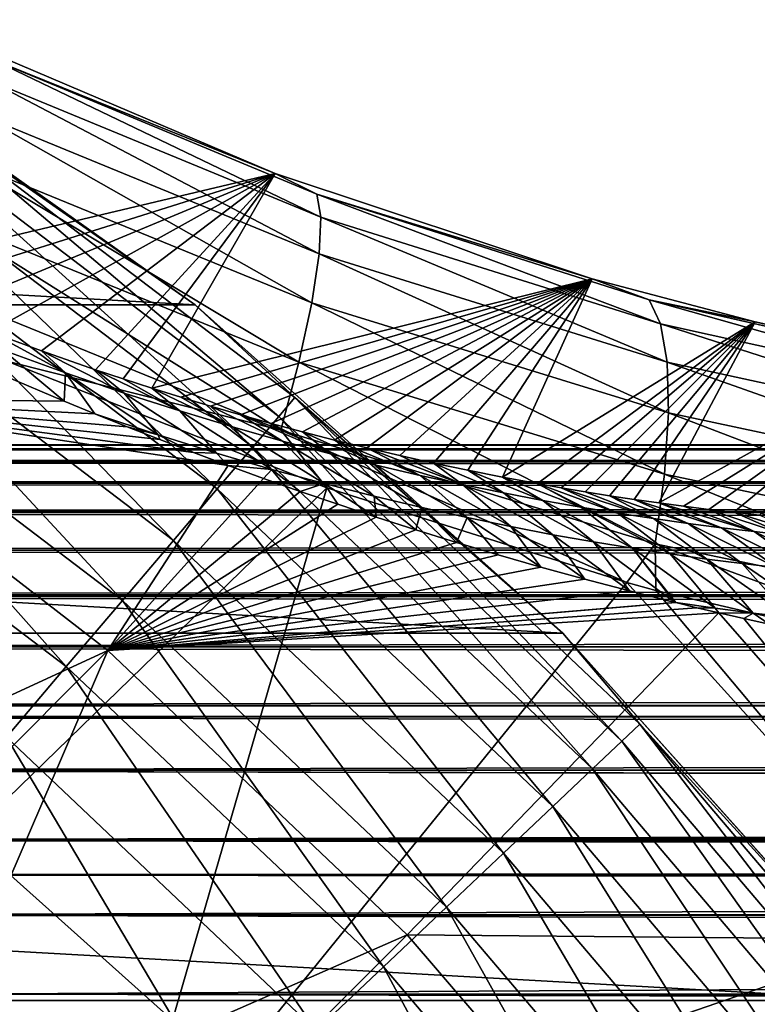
# Model space of a CAD drawing. Header units: metres. Extents: x -99 to 99, y -314 to 25.
# Tile 134 of 256: x -64.83 to -61.47, y 12.45 to 16.93. Entities that reach past the tile are written whole.
import ezdxf

# ---------------------------------------------------------------- set-up
doc = ezdxf.new("R2010")
doc.units = ezdxf.units.M
doc.layers.add('solid_K2442E1000C35', color=7, linetype='CONTINUOUS')

msp = doc.modelspace()

# ---------------------------------------------------------------- linework, layer by layer
at = {"layer": 'solid_K2442E1000C35'}
for points in [[(-64.030457, 15.636824, -4), (-88.969543, 15.636824, -4), (-87.140945, 16.934303, -4)], [(-64.030457, 15.636824, -4), (-87.140945, 16.934303, -4), (-65.859055, 16.934303, -4)], [(-65.859055, 16.934303, -4), (-65.85936, 16.934484, -2.5), (-64.030205, 15.63663, -2.5)], [(-65.297279, 16.522781, -2.068888), (-64.030205, 15.63663, -2.5), (-65.85936, 16.934484, -2.5)], [(-64.030457, 15.636824, -4), (-65.859055, 16.934303, -4), (-64.030205, 15.63663, -2.5)], [(-65.054314, 16.825066, 104.07299), (-63.666939, 16.234766, 103.895271), (-65.602768, 15.774291, 70.038406)], [(-64.961113, 16.756516, 104.440811), (-63.666939, 16.234766, 103.895271), (-65.054314, 16.825066, 104.07299)], [(-64.975632, 16.6612, 104.805061), (-63.458916, 16.03496, 104.603172), (-64.961113, 16.756516, 104.440811)], [(-64.961113, 16.756516, 104.440811), (-63.477627, 16.14044, 104.241928), (-63.666939, 16.234766, 103.895271)], [(-63.458916, 16.03496, 104.603172), (-63.477627, 16.14044, 104.241928), (-64.961113, 16.756516, 104.440811)], [(-65.020119, 16.506084, 105.145554), (-63.466618, 15.867951, 104.940849), (-64.975632, 16.6612, 104.805061)], [(-63.466618, 15.867951, 104.940849), (-63.458916, 16.03496, 104.603172), (-64.975632, 16.6612, 104.805061)], [(-65.297279, 16.522781, -2.068888), (-65.360367, 16.429731, -1.64741), (-63.6493, 15.129012, -1.64741)], [(-63.576519, 15.214697, -2.068888), (-64.030205, 15.63663, -2.5), (-65.297279, 16.522781, -2.068888)], [(-63.576519, 15.214697, -2.068888), (-65.297279, 16.522781, -2.068888), (-63.6493, 15.129012, -1.64741)], [(-65.093002, 16.296669, 105.450195), (-63.500454, 15.645339, 105.242958), (-65.020119, 16.506084, 105.145554)], [(-63.500454, 15.645339, 105.242958), (-63.466618, 15.867951, 104.940849), (-65.020119, 16.506084, 105.145554)], [(-65.360367, 16.429731, -1.64741), (-65.463608, 16.277458, -1.25189), (-63.768402, 14.988796, -1.25189)], [(-63.6493, 15.129012, -1.64741), (-65.360367, 16.429731, -1.64741), (-63.768402, 14.988796, -1.25189)], [(-65.463608, 16.277458, -1.25189), (-65.603859, 16.070602, -0.894368), (-63.930199, 14.798316, -0.894368)], [(-63.768402, 14.988796, -1.25189), (-65.463608, 16.277458, -1.25189), (-63.930199, 14.798316, -0.894368)], [(-65.191689, 16.040392, 105.708183), (-63.559223, 15.375025, 105.498795), (-65.093002, 16.296669, 105.450195)], [(-63.559223, 15.375025, 105.498795), (-63.500454, 15.645339, 105.242958), (-65.093002, 16.296669, 105.450195)], [(-63.666939, 16.234766, 103.895271), (-65.401367, 15.688068, 70.206863), (-65.602768, 15.774291, 70.038406)], [(-63.666939, 16.234766, 103.895271), (-65.188805, 15.601088, 70.407867), (-65.401367, 15.688068, 70.206863)], [(-63.666939, 16.234766, 103.895271), (-64.965065, 15.513892, 70.644623), (-65.188805, 15.601088, 70.407867)], [(-63.666939, 16.234766, 103.895271), (-64.73027, 15.427087, 70.920334), (-64.965065, 15.513892, 70.644623)], [(-63.666939, 16.234766, 103.895271), (-64.484627, 15.341322, 71.238319), (-64.73027, 15.427087, 70.920334)], [(-63.666939, 16.234766, 103.895271), (-64.357834, 15.29905, 71.414467), (-64.484627, 15.341322, 71.238319)], [(-63.666939, 16.234766, 103.895271), (-64.228386, 15.257256, 71.602203), (-64.357834, 15.29905, 71.414467)], [(-63.666939, 16.234766, 103.895271), (-62.224232, 15.755593, 103.595352), (-64.228386, 15.257256, 71.602203)], [(-63.477627, 16.14044, 104.241928), (-62.224232, 15.755593, 103.595352), (-63.666939, 16.234766, 103.895271)], [(-63.477627, 16.14044, 104.241928), (-61.965107, 15.659829, 103.915192), (-62.224232, 15.755593, 103.595352)], [(-61.91283, 15.549419, 104.271637), (-61.965107, 15.659829, 103.915192), (-63.477627, 16.14044, 104.241928)], [(-63.458916, 16.03496, 104.603172), (-61.91283, 15.549419, 104.271637), (-63.477627, 16.14044, 104.241928)], [(-65.603859, 16.070602, -0.894368), (-65.776855, 15.815458, -0.585731), (-64.129761, 14.563371, -0.585731)], [(-63.930199, 14.798316, -0.894368), (-65.603859, 16.070602, -0.894368), (-64.129761, 14.563371, -0.585731)], [(-65.312683, 15.746347, 105.910355), (-63.64085, 15.066605, 105.699265), (-65.191689, 16.040392, 105.708183)], [(-63.64085, 15.066605, 105.699265), (-63.559223, 15.375025, 105.498795), (-65.191689, 16.040392, 105.708183)], [(-63.466618, 15.867951, 104.940849), (-61.883301, 15.375923, 104.604805), (-63.458916, 16.03496, 104.603172)], [(-61.883301, 15.375923, 104.604805), (-61.91283, 15.549419, 104.271637), (-63.458916, 16.03496, 104.603172)], [(-63.500454, 15.645339, 105.242958), (-61.877563, 15.145495, 104.90287), (-63.466618, 15.867951, 104.940849)], [(-61.877563, 15.145495, 104.90287), (-61.883301, 15.375923, 104.604805), (-63.466618, 15.867951, 104.940849)], [(-65.776855, 15.815458, -0.585731), (-65.977318, 15.519794, -0.335373), (-64.361015, 14.291115, -0.335373)], [(-64.129761, 14.563371, -0.585731), (-65.776855, 15.815458, -0.585731), (-64.361015, 14.291115, -0.335373)], [(-65.312683, 15.746347, 105.910355), (-64.887856, 15.379548, 105.93705), (-63.64085, 15.066605, 105.699265)], [(-62.224232, 15.755593, 103.595352), (-64.096321, 15.216062, 71.802887), (-64.228386, 15.257256, 71.602203)], [(-62.224232, 15.755593, 103.595352), (-63.961636, 15.175501, 72.016151), (-64.096321, 15.216062, 71.802887)], [(-62.224232, 15.755593, 103.595352), (-63.824329, 15.135665, 72.242943), (-63.961636, 15.175501, 72.016151)], [(-62.224232, 15.755593, 103.595352), (-63.684414, 15.096639, 72.484116), (-63.824329, 15.135665, 72.242943)], [(-62.224232, 15.755593, 103.595352), (-63.541874, 15.05846, 72.739342), (-63.684414, 15.096639, 72.484116)], [(-62.224232, 15.755593, 103.595352), (-63.39677, 15.021263, 73.010292), (-63.541874, 15.05846, 72.739342)], [(-62.224232, 15.755593, 103.595352), (-63.249088, 14.985086, 73.296761), (-63.39677, 15.021263, 73.010292)], [(-62.224232, 15.755593, 103.595352), (-63.098854, 14.95002, 73.599541), (-63.249088, 14.985086, 73.296761)], [(-62.224232, 15.755593, 103.595352), (-62.946102, 14.916178, 73.920074), (-63.098854, 14.95002, 73.599541)], [(-62.224232, 15.755593, 103.595352), (-62.790817, 14.883583, 74.257751), (-62.946102, 14.916178, 73.920074)], [(-62.224232, 15.755593, 103.595352), (-62.633068, 14.852376, 74.614502), (-62.790817, 14.883583, 74.257751)], [(-62.224232, 15.755593, 103.595352), (-61.483051, 15.559291, 103.397919), (-62.633068, 14.852376, 74.614502)], [(-61.965107, 15.659829, 103.915192), (-61.483051, 15.559291, 103.397919), (-62.224232, 15.755593, 103.595352)], [(-63.559223, 15.375025, 105.498795), (-61.895824, 14.866317, 105.155258), (-63.500454, 15.645339, 105.242958)], [(-61.895824, 14.866317, 105.155258), (-61.877563, 15.145495, 104.90287), (-63.500454, 15.645339, 105.242958)], [(-61.965107, 15.659829, 103.915192), (-60.443939, 15.315322, 103.46714), (-61.483051, 15.559291, 103.397919)], [(-60.358841, 15.205068, 103.817253), (-60.443939, 15.315322, 103.46714), (-61.965107, 15.659829, 103.915192)], [(-61.91283, 15.549419, 104.271637), (-60.358841, 15.205068, 103.817253), (-61.965107, 15.659829, 103.915192)], [(-62.357864, 14.142136, -4), (-90.642136, 14.142136, -4), (-88.969543, 15.636824, -4)], [(-62.357864, 14.142136, -4), (-88.969543, 15.636824, -4), (-64.030457, 15.636824, -4)], [(-64.030457, 15.636824, -4), (-64.030205, 15.63663, -2.5), (-62.357864, 14.142136, -2.5)], [(-62.357864, 14.142136, -4), (-64.030457, 15.636824, -4), (-62.357864, 14.142136, -2.5)], [(-63.576519, 15.214697, -2.068888), (-62.357864, 14.142136, -2.5), (-64.030205, 15.63663, -2.5)], [(-61.483051, 15.559291, 103.397919), (-62.472858, 14.822617, 74.990616), (-62.633068, 14.852376, 74.614502)], [(-61.483051, 15.559291, 103.397919), (-62.364689, 14.80361, 75.252167), (-62.472858, 14.822617, 74.990616)], [(-61.483051, 15.559291, 103.397919), (-62.255486, 14.785331, 75.523262), (-62.364689, 14.80361, 75.252167)], [(-61.483051, 15.559291, 103.397919), (-62.14526, 14.767809, 75.804291), (-62.255486, 14.785331, 75.523262)], [(-61.483051, 15.559291, 103.397919), (-62.03397, 14.751023, 76.094505), (-62.14526, 14.767809, 75.804291)], [(-61.483051, 15.559291, 103.397919), (-61.921669, 14.735024, 76.394615), (-62.03397, 14.751023, 76.094505)], [(-61.483051, 15.559291, 103.397919), (-60.729233, 15.392888, 103.167709), (-61.921669, 14.735024, 76.394615)], [(-60.443939, 15.315322, 103.46714), (-60.729233, 15.392888, 103.167709), (-61.483051, 15.559291, 103.397919)], [(-65.977318, 15.519794, -0.335373), (-66.19915, 15.192613, -0.150918), (-64.616928, 13.989836, -0.150918)], [(-64.361015, 14.291115, -0.335373), (-65.977318, 15.519794, -0.335373), (-64.616928, 13.989836, -0.150918)], [(-64.620193, 15.32629, 70.508591), (-64.965065, 15.513892, 70.644623), (-64.73027, 15.427087, 70.920334)], [(-64.903984, 15.430279, 70.199097), (-64.965065, 15.513892, 70.644623), (-64.620193, 15.32629, 70.508591)], [(-60.292732, 15.030352, 104.144478), (-60.358841, 15.205068, 103.817253), (-61.91283, 15.549419, 104.271637)], [(-61.883301, 15.375923, 104.604805), (-60.292732, 15.030352, 104.144478), (-61.91283, 15.549419, 104.271637)], [(-64.903984, 15.430279, 70.199097), (-64.626137, 15.19774, 70.053864), (-64.898026, 15.313077, 69.819008)], [(-64.903984, 15.430279, 70.199097), (-64.620193, 15.32629, 70.508591), (-64.626137, 15.19774, 70.053864)], [(-64.353035, 15.234592, 70.834595), (-64.73027, 15.427087, 70.920334), (-64.484627, 15.341322, 71.238319)], [(-64.620193, 15.32629, 70.508591), (-64.73027, 15.427087, 70.920334), (-64.353035, 15.234592, 70.834595)], [(-63.431572, 14.80379, 105.735435), (-64.887856, 15.379548, 105.93705), (-65.611595, 12.683472, 106.922951)], [(-63.64085, 15.066605, 105.699265), (-64.887856, 15.379548, 105.93705), (-63.431572, 14.80379, 105.735435)], [(-63.64085, 15.066605, 105.699265), (-61.937439, 14.548297, 105.353012), (-63.559223, 15.375025, 105.498795)], [(-61.937439, 14.548297, 105.353012), (-61.895824, 14.866317, 105.155258), (-63.559223, 15.375025, 105.498795)], [(-60.729233, 15.392888, 103.167709), (-61.808422, 14.71987, 76.705513), (-61.921669, 14.735024, 76.394615)], [(-60.247948, 14.797377, 104.43721), (-60.292732, 15.030352, 104.144478), (-61.883301, 15.375923, 104.604805)], [(-61.877563, 15.145495, 104.90287), (-60.247948, 14.797377, 104.43721), (-61.883301, 15.375923, 104.604805)], [(-60.729233, 15.392888, 103.167709), (-61.694244, 14.705583, 77.027435), (-61.808422, 14.71987, 76.705513)], [(-60.729233, 15.392888, 103.167709), (-61.579071, 14.692138, 77.35965), (-61.694244, 14.705583, 77.027435)], [(-60.729233, 15.392888, 103.167709), (-61.463001, 14.679597, 77.703072), (-61.579071, 14.692138, 77.35965)], [(-64.10054, 15.153364, 71.173759), (-64.484627, 15.341322, 71.238319), (-64.357834, 15.29905, 71.414467)], [(-64.353035, 15.234592, 70.834595), (-64.484627, 15.341322, 71.238319), (-64.10054, 15.153364, 71.173759)], [(-64.898026, 15.313077, 69.819008), (-64.626137, 15.19774, 70.053864), (-65.912086, 15.212066, 67.748955)], [(-64.620193, 15.32629, 70.508591), (-64.487328, 15.140582, 70.183861), (-64.626137, 15.19774, 70.053864)], [(-64.620193, 15.32629, 70.508591), (-64.199692, 15.044125, 70.521645), (-64.487328, 15.140582, 70.183861)], [(-64.620193, 15.32629, 70.508591), (-64.353035, 15.234592, 70.834595), (-64.199692, 15.044125, 70.521645)], [(-64.10054, 15.153364, 71.173759), (-64.357834, 15.29905, 71.414467), (-64.228386, 15.257256, 71.602203)], [(-63.860947, 15.081047, 71.523315), (-64.228386, 15.257256, 71.602203), (-64.096321, 15.216062, 71.802887)], [(-64.10054, 15.153364, 71.173759), (-64.228386, 15.257256, 71.602203), (-63.860947, 15.081047, 71.523315)], [(-65.912086, 15.212066, 67.748955), (-64.427437, 14.062857, 67.748955), (-66.870064, 12.935276, 61.214134)], [(-63.881004, 14.90537, 70.833939), (-64.427437, 14.062857, 67.748955), (-65.912086, 15.212066, 67.748955)], [(-64.038315, 14.96408, 70.65226), (-63.881004, 14.90537, 70.833939), (-65.912086, 15.212066, 67.748955)], [(-64.191216, 15.022838, 70.484779), (-64.038315, 14.96408, 70.65226), (-65.912086, 15.212066, 67.748955)], [(-64.340141, 15.081282, 70.329277), (-64.191216, 15.022838, 70.484779), (-65.912086, 15.212066, 67.748955)], [(-64.487328, 15.140582, 70.183861), (-64.340141, 15.081282, 70.329277), (-65.912086, 15.212066, 67.748955)], [(-64.626137, 15.19774, 70.053864), (-64.487328, 15.140582, 70.183861), (-65.912086, 15.212066, 67.748955)], [(-64.353035, 15.234592, 70.834595), (-63.933094, 14.960919, 70.867943), (-64.199692, 15.044125, 70.521645)], [(-64.353035, 15.234592, 70.834595), (-64.10054, 15.153364, 71.173759), (-63.933094, 14.960919, 70.867943)], [(-63.860947, 15.081047, 71.523315), (-64.096321, 15.216062, 71.802887), (-63.961636, 15.175501, 72.016151)], [(-63.576519, 15.214697, -2.068888), (-63.6493, 15.129012, -1.64741), (-62.088898, 13.650921, -1.64741)], [(-62.007278, 13.728233, -2.068888), (-62.357864, 14.142136, -2.5), (-63.576519, 15.214697, -2.068888)], [(-62.007278, 13.728233, -2.068888), (-63.576519, 15.214697, -2.068888), (-62.088898, 13.650921, -1.64741)], [(-64.616928, 13.989836, -0.150918), (-66.19915, 15.192613, -0.150918), (-64.889694, 13.668706, -0.037981)], [(-64.10054, 15.153364, 71.173759), (-63.681515, 14.88757, 71.223518), (-63.933094, 14.960919, 70.867943)], [(-64.10054, 15.153364, 71.173759), (-63.860947, 15.081047, 71.523315), (-63.681515, 14.88757, 71.223518)], [(-63.632893, 15.0165, 71.881554), (-63.961636, 15.175501, 72.016151), (-63.824329, 15.135665, 72.242943)], [(-63.860947, 15.081047, 71.523315), (-63.961636, 15.175501, 72.016151), (-63.632893, 15.0165, 71.881554)], [(-64.199692, 15.044125, 70.521645), (-64.340141, 15.081282, 70.329277), (-64.487328, 15.140582, 70.183861)], [(-63.415085, 14.95867, 72.246902), (-63.824329, 15.135665, 72.242943), (-63.684414, 15.096639, 72.484116)], [(-63.632893, 15.0165, 71.881554), (-63.824329, 15.135665, 72.242943), (-63.415085, 14.95867, 72.246902)], [(-63.6493, 15.129012, -1.64741), (-63.768402, 14.988796, -1.25189), (-62.222462, 13.524404, -1.25189)], [(-62.088898, 13.650921, -1.64741), (-63.6493, 15.129012, -1.64741), (-62.222462, 13.524404, -1.25189)], [(-61.895824, 14.866317, 105.155258), (-60.226078, 14.514409, 104.685051), (-61.877563, 15.145495, 104.90287)], [(-60.226078, 14.514409, 104.685051), (-60.247948, 14.797377, 104.43721), (-61.877563, 15.145495, 104.90287)], [(-64.199692, 15.044125, 70.521645), (-64.191216, 15.022838, 70.484779), (-64.340141, 15.081282, 70.329277)], [(-63.860947, 15.081047, 71.523315), (-63.44318, 14.822691, 71.586746), (-63.681515, 14.88757, 71.223518)], [(-63.860947, 15.081047, 71.523315), (-63.632893, 15.0165, 71.881554), (-63.44318, 14.822691, 71.586746)], [(-63.415085, 14.95867, 72.246902), (-63.684414, 15.096639, 72.484116), (-63.541874, 15.05846, 72.739342)], [(-63.64085, 15.066605, 105.699265), (-63.431572, 14.80379, 105.735435), (-62.067165, 14.372045, 105.46331)], [(-63.64085, 15.066605, 105.699265), (-62.067165, 14.372045, 105.46331), (-61.937439, 14.548297, 105.353012)], [(-64.199692, 15.044125, 70.521645), (-64.038315, 14.96408, 70.65226), (-64.191216, 15.022838, 70.484779)], [(-63.933094, 14.960919, 70.867943), (-64.038315, 14.96408, 70.65226), (-64.199692, 15.044125, 70.521645)], [(-63.632893, 15.0165, 71.881554), (-63.21648, 14.765064, 71.956238), (-63.44318, 14.822691, 71.586746)], [(-63.632893, 15.0165, 71.881554), (-63.415085, 14.95867, 72.246902), (-63.21648, 14.765064, 71.956238)], [(-63.206501, 14.906749, 72.618248), (-63.541874, 15.05846, 72.739342), (-63.39677, 15.021263, 73.010292)], [(-63.415085, 14.95867, 72.246902), (-63.541874, 15.05846, 72.739342), (-63.206501, 14.906749, 72.618248)], [(-63.006313, 14.860086, 72.994774), (-63.39677, 15.021263, 73.010292), (-63.249088, 14.985086, 73.296761)], [(-63.206501, 14.906749, 72.618248), (-63.39677, 15.021263, 73.010292), (-63.006313, 14.860086, 72.994774)], [(-76.5, 15, 41), (-75.445061, 14.980345, 41.767639), (76.5, 15, 41)], [(75.445061, 14.980345, 40.232365), (-76.5, 15, 41), (76.5, 15, 41)], [(-75.445068, 14.980345, 40.232365), (-76.5, 15, 41), (75.445061, 14.980345, 40.232365)], [(-75.445068, 14.980345, 40.232365), (75.445061, 14.980345, 40.232365), (74.440598, 14.92485, 39.500381)], [(-74.440598, 14.92485, 39.500381), (-75.445068, 14.980345, 40.232365), (74.440598, 14.92485, 39.500381)], [(-75.445061, 14.980345, 41.767639), (75.445061, 14.980345, 41.767639), (76.5, 15, 41)], [(-75.445061, 14.980345, 41.767639), (-74.440727, 14.924859, 42.499531), (75.445061, 14.980345, 41.767639)], [(-74.440727, 14.924859, 42.499531), (74.440727, 14.924859, 42.499527), (75.445061, 14.980345, 41.767639)], [(-63.768402, 14.988796, -1.25189), (-63.930199, 14.798316, -0.894368), (-62.403904, 13.352532, -0.894368)], [(-62.222462, 13.524404, -1.25189), (-63.768402, 14.988796, -1.25189), (-62.403904, 13.352532, -0.894368)], [(-62.813717, 14.818069, 73.375687), (-63.249088, 14.985086, 73.296761), (-63.098854, 14.95002, 73.599541)], [(-63.006313, 14.860086, 72.994774), (-63.249088, 14.985086, 73.296761), (-62.813717, 14.818069, 73.375687)], [(-74.440727, 14.924859, 42.499531), (-74.398483, 14.921737, 42.530289), (74.440727, 14.924859, 42.499527)], [(-74.440598, 14.92485, 39.500381), (74.440598, 14.92485, 39.500381), (74.398499, 14.921738, 39.469719)], [(-74.398499, 14.921738, 39.469723), (-74.440598, 14.92485, 39.500381), (74.398499, 14.921738, 39.469719)], [(-74.398483, 14.921737, 42.530289), (74.398491, 14.921737, 42.530285), (74.440727, 14.924859, 42.499527)], [(-63.933094, 14.960919, 70.867943), (-63.881004, 14.90537, 70.833939), (-64.038315, 14.96408, 70.65226)], [(-63.681515, 14.88757, 71.223518), (-63.881004, 14.90537, 70.833939), (-63.933094, 14.960919, 70.867943)], [(-63.415085, 14.95867, 72.246902), (-63.000072, 14.713712, 72.330917), (-63.21648, 14.765064, 71.956238)], [(-63.415085, 14.95867, 72.246902), (-63.206501, 14.906749, 72.618248), (-63.000072, 14.713712, 72.330917)], [(-62.813717, 14.818069, 73.375687), (-63.098854, 14.95002, 73.599541), (-62.946102, 14.916178, 73.920074)], [(-74.398499, 14.921738, 39.469723), (74.398499, 14.921738, 39.469719), (73.360504, 14.824795, 38.714069)], [(-73.360504, 14.824795, 38.714073), (-74.398499, 14.921738, 39.469723), (73.360504, 14.824795, 38.714069)], [(-74.398483, 14.921737, 42.530289), (-73.360489, 14.824792, 43.285942), (74.398491, 14.921737, 42.530285)], [(-73.360489, 14.824792, 43.285942), (73.360489, 14.824793, 43.285942), (74.398491, 14.921737, 42.530285)], [(-63.881004, 14.90537, 70.833939), (-63.719296, 14.846383, 71.029434), (-64.427437, 14.062857, 67.748955)], [(-63.681515, 14.88757, 71.223518), (-63.719296, 14.846383, 71.029434), (-63.881004, 14.90537, 70.833939)], [(-63.681515, 14.88757, 71.223518), (-63.553059, 14.787473, 71.240402), (-63.719296, 14.846383, 71.029434)], [(-63.44318, 14.822691, 71.586746), (-63.553059, 14.787473, 71.240402), (-63.681515, 14.88757, 71.223518)], [(-63.206501, 14.906749, 72.618248), (-62.792973, 14.667909, 72.710098), (-63.000072, 14.713712, 72.330917)], [(-63.206501, 14.906749, 72.618248), (-63.006313, 14.860086, 72.994774), (-62.792973, 14.667909, 72.710098)], [(-62.628109, 14.780235, 73.760452), (-62.946102, 14.916178, 73.920074), (-62.790817, 14.883583, 74.257751)], [(-62.813717, 14.818069, 73.375687), (-62.946102, 14.916178, 73.920074), (-62.628109, 14.780235, 73.760452)], [(-62.448963, 14.746191, 74.148628), (-62.790817, 14.883583, 74.257751), (-62.633068, 14.852376, 74.614502)], [(-62.628109, 14.780235, 73.760452), (-62.790817, 14.883583, 74.257751), (-62.448963, 14.746191, 74.148628)], [(-63.719296, 14.846383, 71.029434), (-63.553059, 14.787473, 71.240402), (-64.427437, 14.062857, 67.748955)], [(-63.006313, 14.860086, 72.994774), (-62.594219, 14.626972, 73.093102), (-62.792973, 14.667909, 72.710098)], [(-63.006313, 14.860086, 72.994774), (-62.813717, 14.818069, 73.375687), (-62.594219, 14.626972, 73.093102)], [(-62.275764, 14.715552, 74.539787), (-62.633068, 14.852376, 74.614502), (-62.472858, 14.822617, 74.990616)], [(-62.448963, 14.746191, 74.148628), (-62.633068, 14.852376, 74.614502), (-62.275764, 14.715552, 74.539787)], [(-61.937439, 14.548297, 105.353012), (-60.227913, 14.191496, 104.879211), (-61.895824, 14.866317, 105.155258)], [(-60.227913, 14.191496, 104.879211), (-60.226078, 14.514409, 104.685051), (-61.895824, 14.866317, 105.155258)], [(-73.360504, 14.824795, 38.714073), (73.360504, 14.824795, 38.714069), (72.370422, 14.695506, 37.992992)], [(-72.370422, 14.695506, 37.992992), (-73.360504, 14.824795, 38.714073), (72.370422, 14.695506, 37.992992)], [(-73.360489, 14.824792, 43.285942), (-72.370537, 14.695523, 44.006927), (73.360489, 14.824793, 43.285942)], [(-72.370537, 14.695523, 44.006927), (72.370537, 14.695523, 44.006927), (73.360489, 14.824793, 43.285942)], [(-63.431572, 14.80379, 105.735435), (-65.611595, 12.683472, 106.922951), (-64.384293, 11.516836, 106.922951)], [(-62.067165, 14.372045, 105.46331), (-63.431572, 14.80379, 105.735435), (-64.384293, 11.516836, 106.922951)], [(-63.930199, 14.798316, -0.894368), (-64.129761, 14.563371, -0.585731), (-62.627697, 13.140542, -0.585731)], [(-62.403904, 13.352532, -0.894368), (-63.930199, 14.798316, -0.894368), (-62.627697, 13.140542, -0.585731)], [(-63.44318, 14.822691, 71.586746), (-63.382099, 14.728849, 71.4683), (-63.553059, 14.787473, 71.240402)], [(-63.44318, 14.822691, 71.586746), (-63.206501, 14.670252, 71.712891), (-63.382099, 14.728849, 71.4683)], [(-63.21648, 14.765064, 71.956238), (-63.206501, 14.670252, 71.712891), (-63.44318, 14.822691, 71.586746)], [(-62.813717, 14.818069, 73.375687), (-62.403049, 14.590364, 73.479424), (-62.594219, 14.626972, 73.093102)], [(-62.813717, 14.818069, 73.375687), (-62.628109, 14.780235, 73.760452), (-62.403049, 14.590364, 73.479424)], [(-62.108116, 14.688021, 74.933617), (-62.472858, 14.822617, 74.990616), (-62.364689, 14.80361, 75.252167)], [(-62.275764, 14.715552, 74.539787), (-62.472858, 14.822617, 74.990616), (-62.108116, 14.688021, 74.933617)], [(-61.945686, 14.663347, 75.329865), (-62.364689, 14.80361, 75.252167), (-62.255486, 14.785331, 75.523262)], [(-62.108116, 14.688021, 74.933617), (-62.364689, 14.80361, 75.252167), (-61.945686, 14.663347, 75.329865)], [(-63.553059, 14.787473, 71.240402), (-63.382099, 14.728849, 71.4683), (-64.427437, 14.062857, 67.748955)], [(-63.21648, 14.765064, 71.956238), (-63.026176, 14.612375, 71.9767), (-63.206501, 14.670252, 71.712891)], [(-63.000072, 14.713712, 72.330917), (-63.026176, 14.612375, 71.9767), (-63.21648, 14.765064, 71.956238)], [(-62.628109, 14.780235, 73.760452), (-62.218868, 14.557666, 73.868706), (-62.403049, 14.590364, 73.479424)], [(-62.628109, 14.780235, 73.760452), (-62.448963, 14.746191, 74.148628), (-62.218868, 14.557666, 73.868706)], [(-62.448963, 14.746191, 74.148628), (-62.0411, 14.528469, 74.260582), (-62.218868, 14.557666, 73.868706)], [(-62.448963, 14.746191, 74.148628), (-62.275764, 14.715552, 74.539787), (-62.0411, 14.528469, 74.260582)], [(-61.945686, 14.663347, 75.329865), (-62.255486, 14.785331, 75.523262), (-62.14526, 14.767809, 75.804291)], [(-61.788139, 14.641285, 75.728271), (-62.14526, 14.767809, 75.804291), (-62.03397, 14.751023, 76.094505)], [(-61.945686, 14.663347, 75.329865), (-62.14526, 14.767809, 75.804291), (-61.788139, 14.641285, 75.728271)], [(-61.635181, 14.621613, 76.128639), (-62.03397, 14.751023, 76.094505), (-61.921669, 14.735024, 76.394615)], [(-61.788139, 14.641285, 75.728271), (-62.03397, 14.751023, 76.094505), (-61.635181, 14.621613, 76.128639)], [(-63.382099, 14.728849, 71.4683), (-63.206501, 14.670252, 71.712891), (-64.427437, 14.062857, 67.748955)], [(-63.000072, 14.713712, 72.330917), (-62.841137, 14.554746, 72.259201), (-63.026176, 14.612375, 71.9767)], [(-62.792973, 14.667909, 72.710098), (-62.841137, 14.554746, 72.259201), (-63.000072, 14.713712, 72.330917)], [(-62.275764, 14.715552, 74.539787), (-61.86924, 14.502433, 74.65477), (-62.0411, 14.528469, 74.260582)], [(-62.275764, 14.715552, 74.539787), (-62.108116, 14.688021, 74.933617), (-61.86924, 14.502433, 74.65477)], [(-61.48658, 14.604162, 76.530807), (-61.921669, 14.735024, 76.394615), (-61.808422, 14.71987, 76.705513)], [(-61.635181, 14.621613, 76.128639), (-61.921669, 14.735024, 76.394615), (-61.48658, 14.604162, 76.530807)], [(-61.48658, 14.604162, 76.530807), (-61.808422, 14.71987, 76.705513), (-61.694244, 14.705583, 77.027435)], [(-61.342125, 14.588773, 76.934624), (-61.694244, 14.705583, 77.027435), (-61.579071, 14.692138, 77.35965)], [(-61.48658, 14.604162, 76.530807), (-61.694244, 14.705583, 77.027435), (-61.342125, 14.588773, 76.934624)], [(-72.370537, 14.695523, 44.006927), (-72.337395, 14.690567, 44.031044), (72.370537, 14.695523, 44.006927)], [(-72.370422, 14.695506, 37.992992), (72.370422, 14.695506, 37.992992), (72.337418, 14.690571, 37.968971)], [(-72.337418, 14.690571, 37.968975), (-72.370422, 14.695506, 37.992992), (72.337418, 14.690571, 37.968971)], [(-72.337418, 14.690571, 37.968975), (72.337418, 14.690571, 37.968971), (71.332458, 14.520377, 37.237202)], [(-71.332458, 14.520377, 37.237202), (-72.337418, 14.690571, 37.968975), (71.332458, 14.520377, 37.237202)], [(-72.337395, 14.690567, 44.031044), (72.337395, 14.690567, 44.031044), (72.370537, 14.695523, 44.006927)], [(-72.337395, 14.690567, 44.031044), (-71.332428, 14.520371, 44.762821), (72.337395, 14.690567, 44.031044)], [(-71.332428, 14.520371, 44.762821), (71.332436, 14.520371, 44.762817), (72.337395, 14.690567, 44.031044)], [(-63.206501, 14.670252, 71.712891), (-63.026176, 14.612375, 71.9767), (-64.427437, 14.062857, 67.748955)], [(-62.792973, 14.667909, 72.710098), (-62.651463, 14.497968, 72.562401), (-62.841137, 14.554746, 72.259201)], [(-62.792973, 14.667909, 72.710098), (-62.457222, 14.442219, 72.88736), (-62.651463, 14.497968, 72.562401)], [(-62.594219, 14.626972, 73.093102), (-62.457222, 14.442219, 72.88736), (-62.792973, 14.667909, 72.710098)], [(-62.108116, 14.688021, 74.933617), (-61.702923, 14.479295, 75.051056), (-61.86924, 14.502433, 74.65477)], [(-62.108116, 14.688021, 74.933617), (-61.945686, 14.663347, 75.329865), (-61.702923, 14.479295, 75.051056)], [(-61.945686, 14.663347, 75.329865), (-61.541782, 14.458805, 75.449242), (-61.702923, 14.479295, 75.051056)], [(-61.945686, 14.663347, 75.329865), (-61.788139, 14.641285, 75.728271), (-61.541782, 14.458805, 75.449242)], [(-61.201603, 14.575285, 77.339951), (-61.579071, 14.692138, 77.35965), (-61.463001, 14.679597, 77.703072)], [(-61.342125, 14.588773, 76.934624), (-61.579071, 14.692138, 77.35965), (-61.201603, 14.575285, 77.339951)], [(-63.026176, 14.612375, 71.9767), (-62.841137, 14.554746, 72.259201), (-64.427437, 14.062857, 67.748955)], [(-62.594219, 14.626972, 73.093102), (-62.258446, 14.387292, 73.234283), (-62.457222, 14.442219, 72.88736)], [(-62.403049, 14.590364, 73.479424), (-62.258446, 14.387292, 73.234283), (-62.594219, 14.626972, 73.093102)], [(-61.788139, 14.641285, 75.728271), (-61.385475, 14.440722, 75.849136), (-61.541782, 14.458805, 75.449242)], [(-61.788139, 14.641285, 75.728271), (-61.635181, 14.621613, 76.128639), (-61.385475, 14.440722, 75.849136)], [(-61.635181, 14.621613, 76.128639), (-61.233734, 14.424864, 76.250603), (-61.385475, 14.440722, 75.849136)], [(-61.635181, 14.621613, 76.128639), (-61.48658, 14.604162, 76.530807), (-61.233734, 14.424864, 76.250603)], [(-62.403049, 14.590364, 73.479424), (-62.055195, 14.334048, 73.606079), (-62.258446, 14.387292, 73.234283)], [(-62.218868, 14.557666, 73.868706), (-62.055195, 14.334048, 73.606079), (-62.403049, 14.590364, 73.479424)], [(-61.48658, 14.604162, 76.530807), (-61.086334, 14.411069, 76.653519), (-61.233734, 14.424864, 76.250603)], [(-61.48658, 14.604162, 76.530807), (-61.342125, 14.588773, 76.934624), (-61.086334, 14.411069, 76.653519)], [(-62.841137, 14.554746, 72.259201), (-62.651463, 14.497968, 72.562401), (-64.427437, 14.062857, 67.748955)], [(-64.129761, 14.563371, -0.585731), (-64.361015, 14.291115, -0.335373), (-62.887035, 12.894884, -0.335373)], [(-62.627697, 13.140542, -0.585731), (-64.129761, 14.563371, -0.585731), (-62.887035, 12.894884, -0.335373)], [(-62.218868, 14.557666, 73.868706), (-61.847546, 14.281885, 74.001991), (-62.055195, 14.334048, 73.606079)], [(-62.0411, 14.528469, 74.260582), (-61.847546, 14.281885, 74.001991), (-62.218868, 14.557666, 73.868706)], [(-61.937439, 14.548297, 105.353012), (-62.067165, 14.372045, 105.46331), (-61.935429, 14.335607, 105.432922)], [(-62.0411, 14.528469, 74.260582), (-61.843464, 14.280885, 74.009949), (-61.847546, 14.281885, 74.001991)], [(-61.664661, 14.25581, 74.410255), (-61.843464, 14.280885, 74.009949), (-62.0411, 14.528469, 74.260582)], [(-61.664661, 14.25581, 74.410255), (-62.0411, 14.528469, 74.260582), (-61.86924, 14.502433, 74.65477)], [(-61.937439, 14.548297, 105.353012), (-61.935429, 14.335607, 105.432922), (-60.373062, 13.971522, 105.018562)], [(-61.937439, 14.548297, 105.353012), (-60.373062, 13.971522, 105.018562), (-60.227913, 14.191496, 104.879211)], [(-71.332458, 14.520377, 37.237202), (71.332458, 14.520377, 37.237202), (70.349258, 14.315803, 36.521408)], [(-70.349266, 14.315804, 36.521412), (-71.332458, 14.520377, 37.237202), (70.349258, 14.315803, 36.521408)], [(-71.332428, 14.520371, 44.762821), (-70.349228, 14.315795, 45.478615), (71.332436, 14.520371, 44.762817)], [(-70.349228, 14.315795, 45.478615), (70.349228, 14.315796, 45.478615), (71.332436, 14.520371, 44.762817)], [(-62.651463, 14.497968, 72.562401), (-62.457222, 14.442219, 72.88736), (-64.427437, 14.062857, 67.748955)], [(-61.491848, 14.233677, 74.812279), (-61.86924, 14.502433, 74.65477), (-61.702923, 14.479295, 75.051056)], [(-61.664661, 14.25581, 74.410255), (-61.86924, 14.502433, 74.65477), (-61.491848, 14.233677, 74.812279)], [(-61.32465, 14.214302, 75.215981), (-61.702923, 14.479295, 75.051056), (-61.541782, 14.458805, 75.449242)], [(-61.491848, 14.233677, 74.812279), (-61.702923, 14.479295, 75.051056), (-61.32465, 14.214302, 75.215981)], [(-62.457222, 14.442219, 72.88736), (-62.258446, 14.387292, 73.234283), (-64.427437, 14.062857, 67.748955)], [(-61.162663, 14.197427, 75.621193), (-61.541782, 14.458805, 75.449242), (-61.385475, 14.440722, 75.849136)], [(-61.32465, 14.214302, 75.215981), (-61.541782, 14.458805, 75.449242), (-61.162663, 14.197427, 75.621193)], [(-62.258446, 14.387292, 73.234283), (-62.055195, 14.334048, 73.606079), (-64.427437, 14.062857, 67.748955)], [(-60.650112, 12.805731, 105.459549), (-62.067165, 14.372045, 105.46331), (-64.384293, 11.516836, 106.922951)], [(-61.935429, 14.335607, 105.432922), (-62.067165, 14.372045, 105.46331), (-60.650112, 12.805731, 105.459549)], [(-70.349266, 14.315804, 36.521412), (70.349258, 14.315803, 36.521408), (70.321342, 14.309428, 36.501083)], [(-70.321342, 14.309428, 36.501083), (-70.349266, 14.315804, 36.521412), (70.321342, 14.309428, 36.501083)], [(-70.349228, 14.315795, 45.478615), (-70.321442, 14.309451, 45.498844), (70.349228, 14.315796, 45.478615)], [(-70.321442, 14.309451, 45.498844), (70.321442, 14.309451, 45.498844), (70.349228, 14.315796, 45.478615)], [(-70.321442, 14.309451, 45.498844), (-69.393562, 14.079169, 46.174648), (70.321442, 14.309451, 45.498844)], [(-70.321342, 14.309428, 36.501083), (70.321342, 14.309428, 36.501083), (69.393593, 14.079179, 35.825378)], [(-69.3936, 14.07918, 35.825382), (-70.321342, 14.309428, 36.501083), (69.393593, 14.079179, 35.825378)], [(-69.393562, 14.079169, 46.174648), (69.393562, 14.07917, 46.174644), (70.321442, 14.309451, 45.498844)], [(-62.055195, 14.334048, 73.606079), (-61.847546, 14.281885, 74.001991), (-64.427437, 14.062857, 67.748955)], [(-60.373062, 13.971522, 105.018562), (-61.935429, 14.335607, 105.432922), (-60.650112, 12.805731, 105.459549)], [(-64.361015, 14.291115, -0.335373), (-64.616928, 13.989836, -0.150918), (-63.174019, 12.62304, -0.150918)], [(-61.847546, 14.281885, 74.001991), (-61.843464, 14.280885, 74.009949), (-64.427437, 14.062857, 67.748955)], [(-61.843464, 14.280885, 74.009949), (-61.747948, 14.25783, 74.198174), (-64.427437, 14.062857, 67.748955)], [(-61.747948, 14.25783, 74.198174), (-61.6474, 14.234324, 74.40078), (-64.427437, 14.062857, 67.748955)], [(-62.887035, 12.894884, -0.335373), (-64.361015, 14.291115, -0.335373), (-63.174019, 12.62304, -0.150918)], [(-61.664661, 14.25581, 74.410255), (-61.747948, 14.25783, 74.198174), (-61.843464, 14.280885, 74.009949)], [(-61.664661, 14.25581, 74.410255), (-61.6474, 14.234324, 74.40078), (-61.747948, 14.25783, 74.198174)], [(-61.664661, 14.25581, 74.410255), (-61.491848, 14.233677, 74.812279), (-61.6474, 14.234324, 74.40078)], [(-61.6474, 14.234324, 74.40078), (-63.066658, 12.769343, 67.748955), (-64.427437, 14.062857, 67.748955)], [(-61.6474, 14.234324, 74.40078), (-60.34576, 12.744078, 74.414452), (-63.066658, 12.769343, 67.748955)], [(-61.534, 14.208611, 74.634491), (-60.34576, 12.744078, 74.414452), (-61.6474, 14.234324, 74.40078)], [(-61.491848, 14.233677, 74.812279), (-61.534, 14.208611, 74.634491), (-61.6474, 14.234324, 74.40078)], [(-61.491848, 14.233677, 74.812279), (-61.419453, 14.183226, 74.875549), (-61.534, 14.208611, 74.634491)], [(-61.534, 14.208611, 74.634491), (-61.419453, 14.183226, 74.875549), (-60.34576, 12.744078, 74.414452)], [(-61.491848, 14.233677, 74.812279), (-61.32465, 14.214302, 75.215981), (-61.419453, 14.183226, 74.875549)], [(-60.863178, 12.469543, -4), (-92.136826, 12.469543, -4), (-90.642136, 14.142136, -4)], [(-60.863178, 12.469543, -4), (-90.642136, 14.142136, -4), (-62.357864, 14.142136, -4)], [(-62.357864, 14.142136, -4), (-62.357864, 14.142136, -2.5), (-60.863369, 12.469796, -2.5)], [(-62.007278, 13.728233, -2.068888), (-60.863369, 12.469796, -2.5), (-62.357864, 14.142136, -2.5)], [(-60.863178, 12.469543, -4), (-62.357864, 14.142136, -4), (-60.863369, 12.469796, -2.5)], [(-69.3936, 14.07918, 35.825382), (69.393593, 14.079179, 35.825378), (68.467392, 13.812672, 35.151062)], [(-68.467392, 13.812674, 35.151062), (-69.3936, 14.07918, 35.825382), (68.467392, 13.812672, 35.151062)], [(-69.393562, 14.079169, 46.174648), (-68.467354, 13.812661, 46.848965), (69.393562, 14.07917, 46.174644)], [(-68.467354, 13.812661, 46.848965), (68.467354, 13.812662, 46.848961), (69.393562, 14.07917, 46.174644)], [(-64.427437, 14.062857, 67.748955), (-66.134239, 12.353462, 61.214134), (-66.870064, 12.935276, 61.214134)], [(-64.427437, 14.062857, 67.748955), (-65.433495, 11.729849, 61.214134), (-66.134239, 12.353462, 61.214134)], [(-64.427437, 14.062857, 67.748955), (-63.066658, 12.769343, 67.748955), (-65.433495, 11.729849, 61.214134)], [(-64.616928, 13.989836, -0.150918), (-64.889694, 13.668706, -0.037981), (-63.479908, 12.333285, -0.037981)], [(-63.174019, 12.62304, -0.150918), (-64.616928, 13.989836, -0.150918), (-63.479908, 12.333285, -0.037981)], [(-68.467392, 13.812674, 35.151062), (68.467392, 13.812672, 35.151062), (68.302666, 13.761244, 35.031067)], [(-68.302666, 13.761243, 35.031067), (-68.467392, 13.812674, 35.151062), (68.302666, 13.761244, 35.031067)], [(-68.467354, 13.812661, 46.848965), (-68.30275, 13.761271, 46.968872), (68.467354, 13.812662, 46.848961)], [(-68.30275, 13.761271, 46.968872), (68.30275, 13.761271, 46.968872), (68.467354, 13.812662, 46.848961)], [(-68.30275, 13.761271, 46.968872), (-67.57444, 13.518928, 47.499123), (68.30275, 13.761271, 46.968872)], [(-68.302666, 13.761243, 35.031067), (68.302666, 13.761244, 35.031067), (67.574478, 13.518941, 34.500904)], [(-67.574478, 13.518943, 34.500908), (-68.302666, 13.761243, 35.031067), (67.574478, 13.518941, 34.500904)], [(-67.57444, 13.518928, 47.499123), (67.57444, 13.518929, 47.499119), (68.30275, 13.761271, 46.968872)], [(-62.007278, 13.728233, -2.068888), (-62.088898, 13.650921, -1.64741), (-60.697453, 12.012784, -1.64741)], [(-60.607952, 12.080819, -2.068888), (-60.863369, 12.469796, -2.5), (-62.007278, 13.728233, -2.068888)], [(-60.607952, 12.080819, -2.068888), (-62.007278, 13.728233, -2.068888), (-60.697453, 12.012784, -1.64741)], [(-65.580643, 13.675434), (-71.708656, 12.621129), (-64.116867, 12.365596)], [(-64.889694, 13.668706, -0.037981), (-65.580643, 13.675434), (-64.116867, 12.365596)], [(-63.479908, 12.333285, -0.037981), (-64.889694, 13.668706, -0.037981), (-64.116867, 12.365596)], [(-62.088898, 13.650921, -1.64741), (-62.222462, 13.524404, -1.25189), (-60.84391, 11.901449, -1.25189)], [(-60.697453, 12.012784, -1.64741), (-62.088898, 13.650921, -1.64741), (-60.84391, 11.901449, -1.25189)], [(-67.574478, 13.518943, 34.500908), (67.574478, 13.518941, 34.500904), (66.716614, 13.200458, 33.876244)], [(-66.716621, 13.200459, 33.876247), (-67.574478, 13.518943, 34.500908), (66.716614, 13.200458, 33.876244)], [(0.000076, 13.355863, 47.827953), (67.57444, 13.518929, 47.499119), (-67.57444, 13.518928, 47.499123)], [(-67.57444, 13.518928, 47.499123), (-66.716576, 13.200441, 48.123787), (0.000076, 13.355863, 47.827953)], [(-62.222462, 13.524404, -1.25189), (-62.403904, 13.352532, -0.894368), (-61.042873, 11.750203, -0.894368)], [(-60.84391, 11.901449, -1.25189), (-62.222462, 13.524404, -1.25189), (-61.042873, 11.750203, -0.894368)], [(-1.059456, 13.328197, 47.881798), (0.000076, 13.355863, 47.827953), (-66.716576, 13.200441, 48.123787)], [(-2.149177, 13.241399, 48.047367), (-1.059456, 13.328197, 47.881798), (-66.716576, 13.200441, 48.123787)], [(-62.403904, 13.352532, -0.894368), (-62.627697, 13.140542, -0.585731), (-61.288277, 11.563652, -0.585731)], [(-61.042873, 11.750203, -0.894368), (-62.403904, 13.352532, -0.894368), (-61.288277, 11.563652, -0.585731)], [(-3.299616, 13.082698, 48.33778), (-2.149177, 13.241399, 48.047367), (-66.716576, 13.200441, 48.123787)], [(-66.716621, 13.200459, 33.876247), (66.716614, 13.200458, 33.876244), (66.325417, 13.042691, 33.591343)], [(-66.325417, 13.042691, 33.591343), (-66.716621, 13.200459, 33.876247), (66.325417, 13.042691, 33.591343)], [(-3.299616, 13.082698, 48.33778), (-66.716576, 13.200441, 48.123787), (-66.325485, 13.04272, 48.408607)], [(-62.627697, 13.140542, -0.585731), (-62.887035, 12.894884, -0.335373), (-61.572655, 11.347474, -0.335373)], [(-61.288277, 11.563652, -0.585731), (-62.627697, 13.140542, -0.585731), (-61.572655, 11.347474, -0.335373)], [(-3.299616, 13.082698, 48.33778), (-66.325485, 13.04272, 48.408607), (-65.895203, 12.859694, 48.721935)], [(-66.325417, 13.042691, 33.591343), (66.325417, 13.042691, 33.591343), (65.895241, 12.859712, 33.278095)], [(-65.895248, 12.859714, 33.278099), (-66.325417, 13.042691, 33.591343), (65.895241, 12.859712, 33.278095)], [(-4.535922, 12.830316, 48.770649), (-3.299616, 13.082698, 48.33778), (-65.895203, 12.859694, 48.721935)], [(-62.887035, 12.894884, -0.335373), (-63.174019, 12.62304, -0.150918), (-61.887344, 11.108252, -0.150918)], [(-61.572655, 11.347474, -0.335373), (-62.887035, 12.894884, -0.335373), (-61.887344, 11.108252, -0.150918)], [(-65.895248, 12.859714, 33.278099), (65.895241, 12.859712, 33.278095), (65.111824, 12.499469, 32.707638)], [(-65.111832, 12.499472, 32.707642), (-65.895248, 12.859714, 33.278099), (65.111824, 12.499469, 32.707638)], [(-4.535922, 12.830316, 48.770649), (-65.895203, 12.859694, 48.721935), (-65.111786, 12.499448, 49.292393)], [(-5.877529, 12.450216, 49.366131), (-4.535922, 12.830316, 48.770649), (-65.111786, 12.499448, 49.292393)], [(-60.650112, 12.805731, 105.459549), (-64.384293, 11.516836, 106.922951), (-63.281319, 10.232021, 106.922951)], [(-59.406487, 11.091327, 105.459549), (-60.650112, 12.805731, 105.459549), (-63.281319, 10.232021, 106.922951)], [(-63.066658, 12.769343, 67.748955), (-64.770187, 11.066545, 61.214134), (-65.433495, 11.729849, 61.214134)], [(-63.066658, 12.769343, 67.748955), (-61.843727, 11.344799, 67.748955), (-64.770187, 11.066545, 61.214134)], [(-60.34576, 12.744078, 74.414452), (-61.843727, 11.344799, 67.748955), (-63.066658, 12.769343, 67.748955)], [(-60.34576, 12.744078, 74.414452), (-59.196087, 11.133083, 74.414452), (-61.843727, 11.344799, 67.748955)], [(-64.384293, 11.516836, 106.922951), (-65.611595, 12.683472, 106.922951), (-67.112717, 8.923278, 108.093414)], [(-64.116867, 12.365596), (-71.708656, 12.621129), (-70.954681, 12.308506)], [(-63.174019, 12.62304, -0.150918), (-63.479908, 12.333285, -0.037981), (-62.222771, 10.853268, -0.037981)], [(-61.887344, 11.108252, -0.150918), (-63.174019, 12.62304, -0.150918), (-62.222771, 10.853268, -0.037981)], [(-59.565697, 10.640945, -4), (-93.434303, 10.640945, -4), (-92.136826, 12.469543, -4)], [(-59.565697, 10.640945, -4), (-92.136826, 12.469543, -4), (-60.863178, 12.469543, -4)], [(-65.626152, 12.455023, 32.607735), (-65.111832, 12.499472, 32.707642), (-64.40461, 12.142194, 32.19278)], [(-65.111832, 12.499472, 32.707642), (65.111824, 12.499469, 32.707638), (64.40461, 12.142194, 32.19278)], [(-64.40461, 12.142194, 32.19278), (-65.111832, 12.499472, 32.707642), (64.40461, 12.142194, 32.19278)], [(-5.877529, 12.450216, 49.366131), (-65.111786, 12.499448, 49.292393), (-64.404663, 12.142223, 49.807178)], [(-64.950859, 11.820371, 50.353439), (-64.404663, 12.142223, 49.807178), (-65.111786, 12.499448, 49.292393)], [(-65.626152, 12.455023, 32.607735), (-64.40461, 12.142194, 32.19278), (-64.95079, 11.820336, 31.646521)]]:
    msp.add_3dface(points, dxfattribs=at)

doc.saveas('drawing.dxf')
